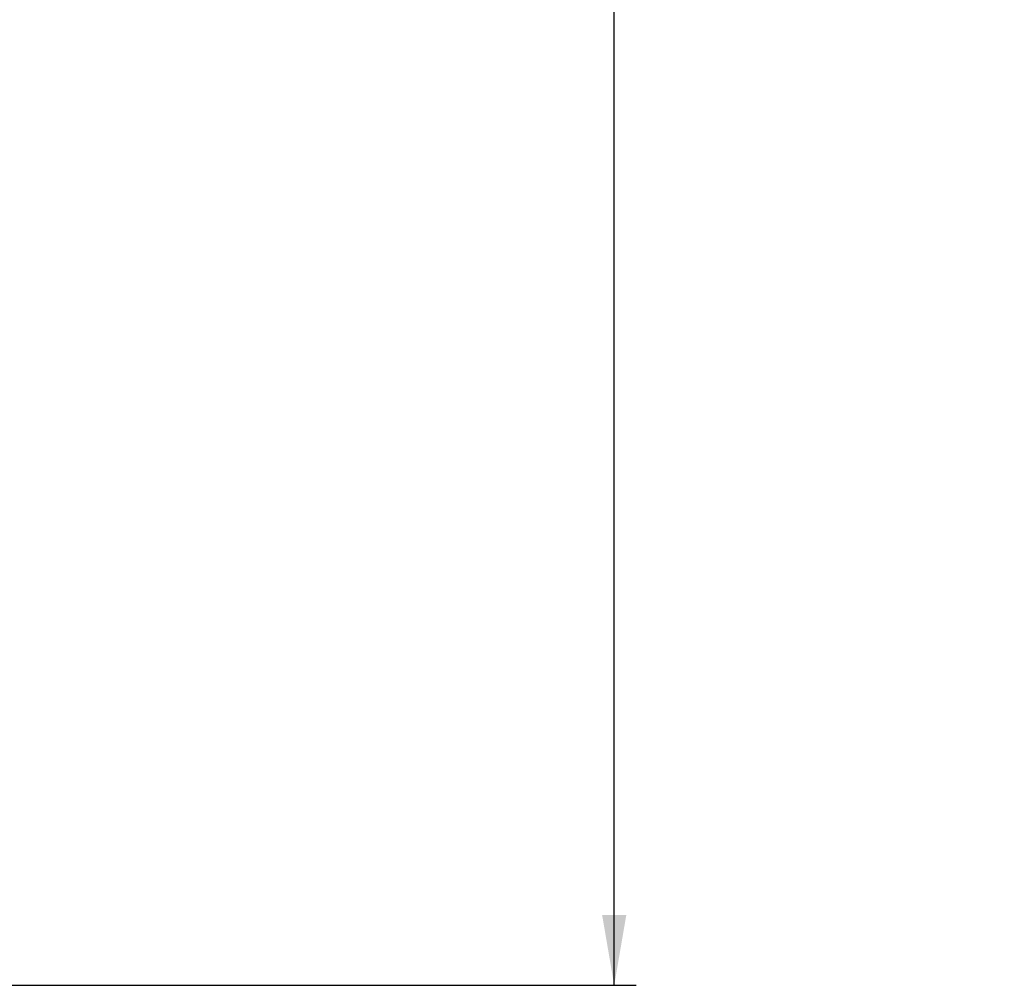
# Model space of a CAD drawing. Header units: millimetres. Extents: x 0 to 4205, y 0 to 2970.
# Tile 8 of 33: x 1243 to 1467, y 703 to 923. Entities that reach past the tile are written whole.
import ezdxf

# ---------------------------------------------------------------- set-up
doc = ezdxf.new("R2010")
doc.units = ezdxf.units.MM
doc.header["$LTSCALE"] = 5
doc.layers.add('SLD-0', color=7, linetype='Continuous')
doc.styles.add('SLDTEXTSTYLE0', font='TXT', dxfattribs={"width": 0.75})
doc.dimstyles.new('SLDDIMSTYLE0', dxfattribs={"dimtxt": 23.8125, "dimasz": 16, "dimexe": 0, "dimexo": 0.0625, "dimgap": 5.953125, "dimtad": 0, "dimtih": 1, "dimtoh": 1, "dimdec": 1, "dimrnd": 1e-09, "dimzin": 12, "dimdsep": 46, "dimtxsty": 'SLDTEXTSTYLE0', "dimsah": 1, "dimcen": 0.09, "dimadec": 0, "dimazin": 3, "dimtfac": 1, "dimtdec": 1, "dimtofl": 0, "dimtmove": 0, "dimatfit": 3, "dimfxl": 1, "dimfrac": 2, "dimtolj": 1, "dimtzin": 12, "dimarcsym": 0})

# ---------------------------------------------------------------- blocks, each defined once
blk = doc.blocks.new('_D')
at = {"layer": 'SLD-0', "color": 7, "transparency": 16777216}
for p, q in [((1236.41, 1472.36), (1383.06, 1472.36)), ((1378.06, 1472.36), (1378.06, 1166.85)), ((1338.49, 1162.02), (1331.24, 1162.02)), ((1331.24, 1162.02), (1331.24, 1124.19)), ((1417.64, 1162.02), (1424.88, 1162.02)), ((1424.88, 1162.02), (1424.88, 1124.19)), ((1331.24, 1124.19), (1338.49, 1124.19)), ((1424.88, 1124.19), (1417.64, 1124.19)), ((1378.06, 703.2), (1378.06, 1011.94)), ((1236.41, 703.2), (1383.06, 703.2))]:
    blk.add_line(p, q, dxfattribs=at)
for points in [[(1378.06, 1472.36), (1375.31, 1456.36), (1380.81, 1456.36)], [(1378.06, 703.2), (1380.81, 719.2), (1375.31, 719.2)]]:
    blk.add_solid(points, dxfattribs=at)
at = {"layer": 'SLD-0', "color": 7, "transparency": 16777216, "char_height": 23.812, "attachment_point": 1, "style": 'SLDTEXTSTYLE0'}
for s, insert in [('30.28', (1338.49, 1154.88)), ('769.2', (1338.49, 1118.31)), ('OUTDOOR', (1298.05, 1080.47)), ('MODELS', (1314.08, 1042.64))]:
    blk.add_mtext(s, dxfattribs=dict(at, insert=insert))

msp = doc.modelspace()

# ---------------------------------------------------------------- dimensions: what is measured, and where the dimension line sits
at = {"layer": 'SLD-0', "color": 7}
dim = msp.add_linear_dim(base=(1378.062618, 703.202307), p1=(1231.413117, 1472.355507), p2=(1231.413117, 703.202307), angle=90, text='<>\\POUTDOOR\\PMODELS', dimstyle='SLDDIMSTYLE0', dxfattribs=at)
dim.commit()
dim.dimension.update_dxf_attribs({"geometry": '_D', "text_midpoint": (1378.062618, 1089.396087), "dimtype": 160})

doc.saveas('drawing.dxf')
